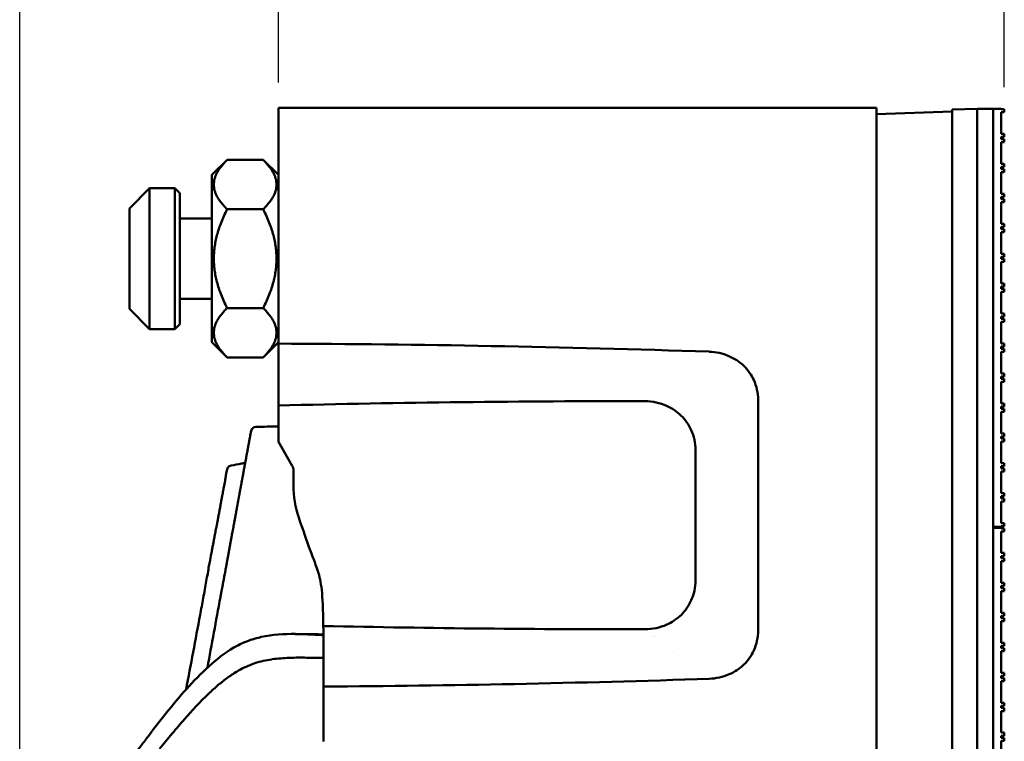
# Model space of a CAD drawing. Header units: millimetres. Extents: x 0 to 2100, y 0 to 1485.
# Tile 17 of 256: x 282 to 380, y 1066 to 1138. Entities that reach past the tile are written whole.
import ezdxf

# ---------------------------------------------------------------- set-up
doc = ezdxf.new("R2010")
doc.units = ezdxf.units.MM
doc.header["$LTSCALE"] = 5
doc.layers.add('Bemaßung (ISO)', color=7, linetype='Continuous', lineweight=25)
doc.layers.add('Sichtbar (ISO)', color=7, linetype='Continuous', lineweight=50)
doc.styles.add('Notiztext (DIN)', font='isocpeur.ttf')
doc.dimstyles.new('Standard (DIN)', dxfattribs={"dimscale": 5, "dimtxt": 3.5, "dimasz": 2.5, "dimexe": 2, "dimexo": 0.5, "dimgap": 0.5, "dimtad": 1, "dimrnd": 1e-08, "dimtxsty": 'Notiztext (DIN)', "dimcen": 0.09, "dimdle": 10, "dimclrd": 256, "dimclre": 256, "dimclrt": 256, "dimadec": 0, "dimazin": 0, "dimtfac": 1, "dimtmove": 0, "dimatfit": 3, "dimfxl": 1, "dimtolj": 1, "dimtzin": 0, "dimlwd": -1, "dimlwe": -1, "dimarcsym": 0})

# ---------------------------------------------------------------- blocks, each defined once
blk = doc.blocks.new('*D10')
at = {"layer": 'Bemaßung (ISO)', "transparency": 16777216}
for p, q in [((308.049, 1131.86), (308.049, 1165.273)), ((380.249, 1131.408), (380.249, 1165.273)), ((367.749, 1155.273), (320.549, 1155.273))]:
    blk.add_line(p, q, dxfattribs=at)
for points in [[(320.549, 1157.357), (320.549, 1153.19), (308.049, 1155.273)], [(367.749, 1157.357), (367.749, 1153.19), (380.249, 1155.273)]]:
    blk.add_solid(points, dxfattribs=at)
at = {"layer": 'Defpoints', "color": 0, "transparency": 16777216}
for p in [(308.049, 1155.273), (308.049, 1129.36), (380.249, 1128.908)]:
    blk.add_point(p, dxfattribs=at)
at = {"layer": 'Bemaßung (ISO)', "transparency": 16777216, "insert": (317.461, 1180.523), "char_height": 17.5, "attachment_point": 1, "style": 'Notiztext (DIN)'}
blk.add_mtext('\\A1;(72,2)', dxfattribs=at)
blk = doc.blocks.new('*D11')
at = {"layer": 'Bemaßung (ISO)', "transparency": 16777216}
for p, q in [((282.324, 972.929), (282.324, 1224.208)), ((380.249, 1131.708), (380.249, 1224.208)), ((367.749, 1214.208), (294.824, 1214.208))]:
    blk.add_line(p, q, dxfattribs=at)
for points in [[(294.824, 1216.291), (294.824, 1212.124), (282.324, 1214.208)], [(367.749, 1216.291), (367.749, 1212.124), (380.249, 1214.208)]]:
    blk.add_solid(points, dxfattribs=at)
at = {"layer": 'Defpoints', "color": 0, "transparency": 16777216}
for p in [(282.324, 1214.208), (380.249, 1129.208), (282.324, 970.429)]:
    blk.add_point(p, dxfattribs=at)
at = {"layer": 'Bemaßung (ISO)', "transparency": 16777216, "insert": (298.474, 1239.458), "char_height": 17.5, "attachment_point": 1, "style": 'Notiztext (DIN)'}
blk.add_mtext('\\A1;(97,92)', dxfattribs=at)

msp = doc.modelspace()

# ---------------------------------------------------------------- linework, layer by layer
at = {"layer": 'Sichtbar (ISO)'}
for p, q in [((367.5489, 1129.3597), (308.0489, 1129.3597)), ((308.0489, 1129.3597), (308.0489, 1105.9165)), ((367.5489, 1129.3597), (367.5489, 629.3597)), ((367.5493, 1129.3597), (367.5489, 1129.3597)), ((367.5493, 1128.7104), (367.5493, 1129.3597)), ((377.5489, 1129.2597), (375.0489, 1129.1724)), ((375.0489, 879.547), (375.0489, 1129.1724)), ((377.5489, 879.4597), (377.5489, 1129.2597)), ((377.5489, 1129.2597), (377.5489, 879.4597)), ((377.5489, 1129.2597), (379.1489, 1129.2597)), ((379.1489, 1129.2597), (379.1489, 879.4597)), ((379.1489, 1129.2597), (379.1489, 1087.7097)), ((379.1489, 1129.2597), (379.9489, 1129.2597)), ((379.9489, 1129.2597), (379.9489, 1129.2077)), ((379.9489, 1129.2077), (380.2489, 1129.2077)), ((380.2489, 1129.2077), (380.2489, 1128.9077)), ((380.2489, 1129.2077), (380.2489, 1128.9077)), ((380.2489, 1129.2077), (380.2489, 1129.2077)), ((375.0489, 1128.9723), (367.5489, 1128.7104)), ((379.9489, 1128.9077), (379.9489, 1126.7577)), ((380.2489, 1128.9077), (379.9489, 1128.9077)), ((380.2489, 1128.9077), (380.2489, 1128.9077)), ((379.9489, 1126.7577), (380.2489, 1126.7577)), ((379.9489, 1126.4577), (379.9489, 1126.2317)), ((380.2489, 1126.4577), (379.9489, 1126.4577)), ((379.9489, 1126.2317), (380.2489, 1126.2317)), ((380.2489, 1126.7577), (380.2489, 1126.4577)), ((380.2489, 1126.7577), (380.2489, 1126.4577)), ((380.2489, 1126.7577), (380.2489, 1126.7577)), ((380.2489, 1126.4577), (380.2489, 1126.4577)), ((380.2489, 1126.2317), (380.2489, 1125.9317)), ((380.2489, 1126.2317), (380.2489, 1125.9317)), ((380.2489, 1126.2317), (380.2489, 1126.2317)), ((379.9489, 1125.9317), (379.9489, 1123.7817)), ((380.2489, 1125.9317), (379.9489, 1125.9317)), ((380.2489, 1125.9317), (380.2489, 1125.9317)), ((301.4489, 1122.6746), (302.9489, 1124.1746)), ((302.9489, 1124.1746), (306.5489, 1124.1746)), ((308.0489, 1122.6746), (306.5489, 1124.1746)), ((379.9489, 1123.7817), (380.2489, 1123.7817)), ((379.9489, 1123.4817), (379.9489, 1123.2557)), ((380.2489, 1123.4817), (379.9489, 1123.4817)), ((379.9489, 1123.2557), (380.2489, 1123.2557)), ((380.2489, 1123.7817), (380.2489, 1123.4817)), ((380.2489, 1123.7817), (380.2489, 1123.4817)), ((380.2489, 1123.7817), (380.2489, 1123.7817)), ((380.2489, 1123.4817), (380.2489, 1123.4817)), ((380.2489, 1123.2557), (380.2489, 1122.9557)), ((380.2489, 1123.2557), (380.2489, 1122.9557)), ((380.2489, 1123.2557), (380.2489, 1123.2557)), ((301.4489, 1122.6746), (301.4489, 1106.0447)), ((379.9489, 1122.9557), (379.9489, 1120.8057)), ((380.2489, 1122.9557), (379.9489, 1122.9557)), ((380.2489, 1122.9557), (380.2489, 1122.9557)), ((293.2489, 1119.3597), (295.2489, 1121.3597)), ((295.2489, 1121.3597), (295.2489, 1107.3597)), ((297.7489, 1121.3597), (295.2489, 1121.3597)), ((297.7489, 1107.3597), (297.7489, 1121.3597)), ((298.2489, 1120.8597), (297.7489, 1121.3597)), ((298.2489, 1120.8597), (298.2489, 1107.8597)), ((379.9489, 1120.8057), (380.2489, 1120.8057)), ((379.9489, 1120.5057), (379.9489, 1120.2797)), ((380.2489, 1120.5057), (379.9489, 1120.5057)), ((379.9489, 1120.2797), (380.2489, 1120.2797)), ((380.2489, 1120.8057), (380.2489, 1120.5057)), ((380.2489, 1120.8057), (380.2489, 1120.5057)), ((380.2489, 1120.8057), (380.2489, 1120.8057)), ((380.2489, 1120.5057), (380.2489, 1120.5057)), ((380.2489, 1120.2797), (380.2489, 1119.9797)), ((380.2489, 1120.2797), (380.2489, 1119.9797)), ((380.2489, 1120.2797), (380.2489, 1120.2797)), ((293.2489, 1109.3597), (293.2489, 1119.3597)), ((380.2489, 1119.9797), (379.9489, 1119.9797)), ((379.9489, 1119.9797), (379.9489, 1117.8297)), ((380.2489, 1119.9797), (380.2489, 1119.9797)), ((301.4489, 1118.3597), (298.2489, 1118.3597)), ((302.9489, 1119.2672), (306.5489, 1119.2672)), ((379.9489, 1117.8297), (380.2489, 1117.8297)), ((379.9489, 1117.5297), (379.9489, 1117.3037)), ((380.2489, 1117.5297), (379.9489, 1117.5297)), ((380.2489, 1117.8297), (380.2489, 1117.5297)), ((380.2489, 1117.8297), (380.2489, 1117.5297)), ((380.2489, 1117.8297), (380.2489, 1117.8297)), ((380.2489, 1117.5297), (380.2489, 1117.5297)), ((379.9489, 1117.3037), (380.2489, 1117.3037)), ((379.9489, 1117.0037), (379.9489, 1114.8537)), ((380.2489, 1117.0037), (379.9489, 1117.0037)), ((380.2489, 1117.3037), (380.2489, 1117.0037)), ((380.2489, 1117.3037), (380.2489, 1117.0037)), ((380.2489, 1117.3037), (380.2489, 1117.3037)), ((380.2489, 1117.0037), (380.2489, 1117.0037)), ((379.9489, 1114.8537), (380.2489, 1114.8537)), ((379.9489, 1114.5537), (379.9489, 1114.3277)), ((380.2489, 1114.5537), (379.9489, 1114.5537)), ((380.2489, 1114.8537), (380.2489, 1114.5537)), ((380.2489, 1114.8537), (380.2489, 1114.5537)), ((380.2489, 1114.8537), (380.2489, 1114.8537)), ((380.2489, 1114.5537), (380.2489, 1114.5537)), ((379.9489, 1114.3277), (380.2489, 1114.3277)), ((379.9489, 1114.0277), (379.9489, 1111.8777)), ((380.2489, 1114.0277), (379.9489, 1114.0277)), ((380.2489, 1114.3277), (380.2489, 1114.0277)), ((380.2489, 1114.3277), (380.2489, 1114.0277)), ((380.2489, 1114.3277), (380.2489, 1114.3277)), ((380.2489, 1114.0277), (380.2489, 1114.0277)), ((379.9489, 1111.8777), (380.2489, 1111.8777)), ((379.9489, 1111.5777), (379.9489, 1111.3517)), ((380.2489, 1111.5777), (379.9489, 1111.5777)), ((380.2489, 1111.8777), (380.2489, 1111.5777)), ((380.2489, 1111.8777), (380.2489, 1111.5777)), ((380.2489, 1111.8777), (380.2489, 1111.8777)), ((380.2489, 1111.5777), (380.2489, 1111.5777)), ((379.9489, 1111.3517), (380.2489, 1111.3517)), ((379.9489, 1111.0517), (379.9489, 1108.9017)), ((380.2489, 1111.0517), (379.9489, 1111.0517)), ((380.2489, 1111.3517), (380.2489, 1111.0517)), ((380.2489, 1111.3517), (380.2489, 1111.0517)), ((380.2489, 1111.3517), (380.2489, 1111.3517)), ((380.2489, 1111.0517), (380.2489, 1111.0517)), ((301.4489, 1110.3597), (298.2489, 1110.3597)), ((293.2489, 1109.3597), (295.2489, 1107.3597)), ((302.9489, 1109.4522), (306.5489, 1109.4522)), ((379.9489, 1108.9017), (380.2489, 1108.9017)), ((379.9489, 1108.6017), (379.9489, 1108.3757)), ((380.2489, 1108.6017), (379.9489, 1108.6017)), ((380.2489, 1108.9017), (380.2489, 1108.6017)), ((380.2489, 1108.9017), (380.2489, 1108.6017)), ((380.2489, 1108.9017), (380.2489, 1108.9017)), ((380.2489, 1108.6017), (380.2489, 1108.6017)), ((298.2489, 1107.8597), (297.7489, 1107.3597)), ((379.9489, 1108.3757), (380.2489, 1108.3757)), ((379.9489, 1108.0757), (379.9489, 1105.9257)), ((380.2489, 1108.0757), (379.9489, 1108.0757)), ((380.2489, 1108.3757), (380.2489, 1108.0757)), ((380.2489, 1108.3757), (380.2489, 1108.0757)), ((380.2489, 1108.3757), (380.2489, 1108.3757)), ((380.2489, 1108.0757), (380.2489, 1108.0757)), ((297.7489, 1107.3597), (295.2489, 1107.3597)), ((301.4489, 1106.0447), (302.9489, 1104.5447)), ((308.0489, 1106.0447), (306.5489, 1104.5447)), ((308.0489, 1105.9165), (308.0489, 1099.7649)), ((379.9489, 1105.9257), (380.2489, 1105.9257)), ((379.9489, 1105.6257), (379.9489, 1105.3997)), ((380.2489, 1105.6257), (379.9489, 1105.6257)), ((380.2489, 1105.9257), (380.2489, 1105.6257)), ((380.2489, 1105.9257), (380.2489, 1105.6257)), ((380.2489, 1105.9257), (380.2489, 1105.9257)), ((380.2489, 1105.6257), (380.2489, 1105.6257)), ((379.9489, 1105.3997), (380.2489, 1105.3997)), ((379.9489, 1105.0997), (379.9489, 1102.9497)), ((380.2489, 1105.0997), (379.9489, 1105.0997)), ((380.2489, 1105.3997), (380.2489, 1105.0997)), ((380.2489, 1105.3997), (380.2489, 1105.0997)), ((380.2489, 1105.3997), (380.2489, 1105.3997)), ((380.2489, 1105.0997), (380.2489, 1105.0997)), ((302.9489, 1104.5447), (306.5489, 1104.5447)), ((379.9489, 1102.9497), (380.2489, 1102.9497)), ((379.9489, 1102.6497), (379.9489, 1102.4237)), ((380.2489, 1102.6497), (379.9489, 1102.6497)), ((380.2489, 1102.9497), (380.2489, 1102.6497)), ((380.2489, 1102.9497), (380.2489, 1102.6497)), ((380.2489, 1102.9497), (380.2489, 1102.9497)), ((380.2489, 1102.6497), (380.2489, 1102.6497)), ((379.9489, 1102.4237), (380.2489, 1102.4237)), ((379.9489, 1102.1237), (379.9489, 1099.9737)), ((380.2489, 1102.1237), (379.9489, 1102.1237)), ((380.2489, 1102.4237), (380.2489, 1102.1237)), ((380.2489, 1102.4237), (380.2489, 1102.1237)), ((380.2489, 1102.4237), (380.2489, 1102.4237)), ((380.2489, 1102.1237), (380.2489, 1102.1237)), ((308.0489, 1096.1399), (308.0489, 1099.7648)), ((355.772, 1100.3368), (355.772, 1077.3826)), ((379.9489, 1099.9737), (380.2489, 1099.9737)), ((380.2489, 1099.9737), (380.2489, 1099.6737)), ((380.2489, 1099.9737), (380.2489, 1099.6737)), ((380.2489, 1099.9737), (380.2489, 1099.9737)), ((379.9489, 1099.6737), (379.9489, 1099.4477)), ((380.2489, 1099.6737), (379.9489, 1099.6737)), ((379.9489, 1099.4477), (380.2489, 1099.4477)), ((379.9489, 1099.1477), (379.9489, 1096.9977)), ((380.2489, 1099.1477), (379.9489, 1099.1477)), ((380.2489, 1099.6737), (380.2489, 1099.6737)), ((380.2489, 1099.4477), (380.2489, 1099.1477)), ((380.2489, 1099.4477), (380.2489, 1099.1477)), ((380.2489, 1099.4477), (380.2489, 1099.4477)), ((380.2489, 1099.1477), (380.2489, 1099.1477)), ((305.3383, 1097.2359), (305.2538, 1096.7851)), ((379.9489, 1096.9977), (380.2489, 1096.9977)), ((380.2489, 1096.9977), (380.2489, 1096.6977)), ((380.2489, 1096.9977), (380.2489, 1096.6977)), ((380.2489, 1096.9977), (380.2489, 1096.9977)), ((309.4149, 1093.7738), (308.0489, 1096.1399)), ((379.9489, 1096.6977), (379.9489, 1096.4717)), ((380.2489, 1096.6977), (379.9489, 1096.6977)), ((379.9489, 1096.4717), (380.2489, 1096.4717)), ((379.9489, 1096.1717), (379.9489, 1094.0217)), ((380.2489, 1096.1717), (379.9489, 1096.1717)), ((380.2489, 1096.6977), (380.2489, 1096.6977)), ((380.2489, 1096.4717), (380.2489, 1096.1717)), ((380.2489, 1096.4717), (380.2489, 1096.1717)), ((380.2489, 1096.4717), (380.2489, 1096.4717)), ((380.2489, 1096.1717), (380.2489, 1096.1717)), ((349.5489, 1095.3597), (349.5489, 1082.3597)), ((379.9489, 1094.0217), (380.2489, 1094.0217)), ((380.2489, 1094.0217), (380.2489, 1093.7217)), ((380.2489, 1094.0217), (380.2489, 1093.7217)), ((380.2489, 1094.0217), (380.2489, 1094.0217)), ((309.5489, 1093.2738), (309.5489, 1091.8294)), ((379.9489, 1093.7217), (379.9489, 1093.4957)), ((380.2489, 1093.7217), (379.9489, 1093.7217)), ((379.9489, 1093.4957), (380.2489, 1093.4957)), ((379.9489, 1093.1957), (379.9489, 1091.0457)), ((380.2489, 1093.1957), (379.9489, 1093.1957)), ((380.2489, 1093.7217), (380.2489, 1093.7217)), ((380.2489, 1093.4957), (380.2489, 1093.1957)), ((380.2489, 1093.4957), (380.2489, 1093.1957)), ((380.2489, 1093.4957), (380.2489, 1093.4957)), ((380.2489, 1093.1957), (380.2489, 1093.1957)), ((379.9489, 1091.0457), (380.2489, 1091.0457)), ((380.2489, 1091.0457), (380.2489, 1090.7457)), ((380.2489, 1091.0457), (380.2489, 1091.0457)), ((380.2489, 1091.0457), (380.2489, 1090.7457)), ((379.9489, 1090.7457), (379.9489, 1090.5197)), ((380.2489, 1090.7457), (379.9489, 1090.7457)), ((379.9489, 1090.5197), (380.2489, 1090.5197)), ((379.9489, 1090.2197), (379.9489, 1088.0697)), ((380.2489, 1090.2197), (379.9489, 1090.2197)), ((380.2489, 1090.7457), (380.2489, 1090.7457)), ((380.2489, 1090.5197), (380.2489, 1090.2197)), ((380.2489, 1090.5197), (380.2489, 1090.5197)), ((380.2489, 1090.5197), (380.2489, 1090.2197)), ((380.2489, 1090.2197), (380.2489, 1090.2197)), ((379.9489, 1088.0697), (380.2489, 1088.0697)), ((380.2489, 1088.0697), (380.2489, 1088.0697)), ((380.2489, 1088.0697), (380.2489, 1087.7697)), ((380.2489, 1088.0697), (380.2489, 1087.7697)), ((379.1489, 1087.7097), (379.9489, 1087.7097)), ((379.1489, 1087.6097), (379.1489, 1046.0597)), ((379.1489, 1087.6097), (379.9489, 1087.6097)), ((379.1491, 1087.6097), (379.1491, 1087.7097)), ((379.9489, 1087.7697), (379.9489, 1087.7097)), ((380.2489, 1087.7697), (379.9489, 1087.7697)), ((379.9489, 1087.6097), (379.9489, 1087.5577)), ((379.9489, 1087.5577), (380.2489, 1087.5577)), ((379.9489, 1087.2577), (379.9489, 1085.1077)), ((380.2489, 1087.2577), (379.9489, 1087.2577)), ((380.2489, 1087.7697), (380.2489, 1087.7697)), ((380.2489, 1087.5577), (380.2489, 1087.2577)), ((380.2489, 1087.5577), (380.2489, 1087.2577)), ((380.2489, 1087.5577), (380.2489, 1087.5577)), ((380.2489, 1087.2577), (380.2489, 1087.2577)), ((379.9489, 1085.1077), (380.2489, 1085.1077)), ((380.2489, 1085.1077), (380.2489, 1084.8077)), ((380.2489, 1085.1077), (380.2489, 1084.8077)), ((380.2489, 1085.1077), (380.2489, 1085.1077)), ((379.9489, 1084.8077), (379.9489, 1084.5817)), ((380.2489, 1084.8077), (379.9489, 1084.8077)), ((379.9489, 1084.5817), (380.2489, 1084.5817)), ((379.9489, 1084.2817), (379.9489, 1082.1317)), ((380.2489, 1084.2817), (379.9489, 1084.2817)), ((380.2489, 1084.8077), (380.2489, 1084.8077)), ((380.2489, 1084.5817), (380.2489, 1084.2817)), ((380.2489, 1084.5817), (380.2489, 1084.2817)), ((380.2489, 1084.5817), (380.2489, 1084.5817)), ((380.2489, 1084.2817), (380.2489, 1084.2817)), ((379.9489, 1082.1317), (380.2489, 1082.1317)), ((380.2489, 1082.1317), (380.2489, 1081.8317)), ((380.2489, 1082.1317), (380.2489, 1081.8317)), ((380.2489, 1082.1317), (380.2489, 1082.1317)), ((379.9489, 1081.8317), (379.9489, 1081.6057)), ((380.2489, 1081.8317), (379.9489, 1081.8317)), ((379.9489, 1081.6057), (380.2489, 1081.6057)), ((379.9489, 1081.3057), (379.9489, 1079.1557)), ((380.2489, 1081.3057), (379.9489, 1081.3057)), ((380.2489, 1081.8317), (380.2489, 1081.8317)), ((380.2489, 1081.6057), (380.2489, 1081.3057)), ((380.2489, 1081.6057), (380.2489, 1081.3057)), ((380.2489, 1081.6057), (380.2489, 1081.6057)), ((380.2489, 1081.3057), (380.2489, 1081.3057)), ((379.9489, 1079.1557), (380.2489, 1079.1557)), ((380.2489, 1079.1557), (380.2489, 1078.8557)), ((380.2489, 1079.1557), (380.2489, 1078.8557)), ((380.2489, 1079.1557), (380.2489, 1079.1557)), ((379.9489, 1078.8557), (379.9489, 1078.6297)), ((380.2489, 1078.8557), (379.9489, 1078.8557)), ((379.9489, 1078.6297), (380.2489, 1078.6297)), ((380.2489, 1078.3297), (379.9489, 1078.3297)), ((379.9489, 1078.3297), (379.9489, 1076.1797)), ((380.2489, 1078.8557), (380.2489, 1078.8557)), ((380.2489, 1078.6297), (380.2489, 1078.3297)), ((380.2489, 1078.6297), (380.2489, 1078.3297)), ((380.2489, 1078.6297), (380.2489, 1078.6297)), ((380.2489, 1078.3297), (380.2489, 1078.3297)), ((347.3232, 1075.3597), (347.3254, 1075.3597)), ((379.9489, 1076.1797), (380.2489, 1076.1797)), ((379.9489, 1075.8797), (379.9489, 1075.6537)), ((380.2489, 1075.8797), (379.9489, 1075.8797)), ((379.9489, 1075.6537), (380.2489, 1075.6537)), ((379.9489, 1075.3537), (379.9489, 1073.2037)), ((380.2489, 1075.3537), (379.9489, 1075.3537)), ((380.2489, 1076.1797), (380.2489, 1075.8797)), ((380.2489, 1076.1797), (380.2489, 1075.8797)), ((380.2489, 1076.1797), (380.2489, 1076.1797)), ((380.2489, 1075.8797), (380.2489, 1075.8797)), ((380.2489, 1075.6537), (380.2489, 1075.3537)), ((380.2489, 1075.6537), (380.2489, 1075.3537)), ((380.2489, 1075.6537), (380.2489, 1075.6537)), ((380.2489, 1075.3537), (380.2489, 1075.3537)), ((379.9489, 1073.2037), (380.2489, 1073.2037)), ((379.9489, 1072.9037), (379.9489, 1072.6777)), ((380.2489, 1072.9037), (379.9489, 1072.9037)), ((379.9489, 1072.6777), (380.2489, 1072.6777)), ((379.9489, 1072.3777), (379.9489, 1070.2277)), ((380.2489, 1072.3777), (379.9489, 1072.3777)), ((380.2489, 1073.2037), (380.2489, 1072.9037)), ((380.2489, 1073.2037), (380.2489, 1072.9037)), ((380.2489, 1073.2037), (380.2489, 1073.2037)), ((380.2489, 1072.9037), (380.2489, 1072.9037)), ((380.2489, 1072.6777), (380.2489, 1072.3777)), ((380.2489, 1072.6777), (380.2489, 1072.3777)), ((380.2489, 1072.6777), (380.2489, 1072.6777)), ((380.2489, 1072.3777), (380.2489, 1072.3777)), ((379.9489, 1070.2277), (380.2489, 1070.2277)), ((379.9489, 1069.9277), (379.9489, 1069.7017)), ((380.2489, 1069.9277), (379.9489, 1069.9277)), ((379.9489, 1069.7017), (380.2489, 1069.7017)), ((379.9489, 1069.4017), (379.9489, 1067.2517)), ((380.2489, 1069.4017), (379.9489, 1069.4017)), ((380.2489, 1070.2277), (380.2489, 1069.9277)), ((380.2489, 1070.2277), (380.2489, 1069.9277)), ((380.2489, 1070.2277), (380.2489, 1070.2277)), ((380.2489, 1069.9277), (380.2489, 1069.9277)), ((380.2489, 1069.7017), (380.2489, 1069.4017)), ((380.2489, 1069.7017), (380.2489, 1069.4017)), ((380.2489, 1069.7017), (380.2489, 1069.7017)), ((380.2489, 1069.4017), (380.2489, 1069.4017)), ((379.9489, 1067.2517), (380.2489, 1067.2517)), ((379.9489, 1066.9517), (379.9489, 1066.7257)), ((380.2489, 1066.9517), (379.9489, 1066.9517)), ((379.9489, 1066.7257), (380.2489, 1066.7257)), ((379.9489, 1066.4257), (379.9489, 1064.2757)), ((380.2489, 1066.4257), (379.9489, 1066.4257)), ((380.2489, 1067.2517), (380.2489, 1066.9517)), ((380.2489, 1067.2517), (380.2489, 1066.9517)), ((380.2489, 1067.2517), (380.2489, 1067.2517)), ((380.2489, 1066.9517), (380.2489, 1066.9517)), ((380.2489, 1066.7257), (380.2489, 1066.4257)), ((380.2489, 1066.7257), (380.2489, 1066.4257)), ((380.2489, 1066.7257), (380.2489, 1066.7257)), ((380.2489, 1066.4257), (380.2489, 1066.4257))]:
    msp.add_line(p, q, dxfattribs=at)
for centre, radius, start, end in [((305.7453, 1096.693), 0.5, 169.383721, 174.947315), ((305.8297, 1097.1438), 0.5, 91.102836, 169.384733), ((308.5489, 1093.2738), 1, 0, 30), ((319.5489, 1091.8294), 10, 180, 198.666884)]:
    msp.add_arc(centre, radius, start, end, dxfattribs=at)
for centre, major_axis, ratio, start_param, end_param in [((303.2156, 1092.0662), (-0.4916, 0.0911), 0.9608928, 6.2534648, 6.2831853), ((301.9312, 1085.2677), (-0.4916, 0.0915), 0.9610976, 6.2549308, 6.2831809), ((300.7634, 1078.8776), (-0.4914, 0.0921), 0.2303893, 0.0000033, 0.0001547)]:
    msp.add_ellipse(centre, major_axis=major_axis, ratio=ratio, start_param=start_param, end_param=end_param, dxfattribs=at)
for points in [[(302.9489, 1124.1746), (300.4951, 1121.7209), (302.9489, 1119.2672)], [(306.5489, 1119.2672), (309.0026, 1121.7209), (306.5489, 1124.1746)], [(302.9489, 1119.2672), (300.4951, 1114.3597), (302.9489, 1109.4522)], [(306.5489, 1109.4522), (309.0026, 1114.3597), (306.5489, 1119.2672)], [(302.9489, 1109.4522), (300.4951, 1106.9985), (302.9489, 1104.5447)], [(306.5489, 1104.5447), (309.0026, 1106.9985), (306.5489, 1109.4522)]]:
    msp.add_rational_spline(points, [1, 1.15470053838, 1], degree=2, dxfattribs=at)
for points, knots in [([(350.9021, 1105.1181), (343.6726, 1105.3552), (336.4376, 1105.5434), (322.1553, 1105.8097), (315.1003, 1105.8907), (308.0489, 1105.9165)], [-4.2880982, -4.2880982, -4.2880982, -4.2880982, -2.1167442, -2.1167442, -0.000001, -0.000001, -0.000001, -0.000001]), ([(355.7672, 1100.3367), (355.7647, 1100.6764), (355.7253, 1101.0154), (355.5766, 1101.6773), (355.4676, 1101.9997), (355.1079, 1102.7805), (354.7869, 1103.2746), (353.9016, 1104.1221), (353.3967, 1104.4446), (352.2386, 1104.9397), (351.5716, 1105.0881), (350.9019, 1105.1136)], [-0.81918515, -0.81918515, -0.81918515, -0.81918515, -0.6944482, -0.6944482, -0.57006302, -0.57006302, -0.3787149, -0.3787149, -0.20136389, -0.20136389, -0.00020078, -0.00020078, -0.00020078, -0.00020078]), ([(308.0489, 1099.7648), (314.1253, 1099.9159), (320.2044, 1100.026), (332.3603, 1100.1691), (338.4404, 1100.2022), (344.5189, 1100.199)], [-3.6485545, -3.6485545, -3.6485545, -3.6485545, -1.824442, -1.824442, -0.0002884, -0.0002884, -0.0002884, -0.0002884]), ([(344.5188, 1100.194), (344.8876, 1100.1908), (345.2563, 1100.1495), (345.9747, 1099.9951), (346.3253, 1099.8823), (347.1993, 1099.4974), (347.7006, 1099.1689), (348.5379, 1098.3448), (348.8714, 1097.8574), (349.2494, 1097.0177), (349.3562, 1096.6952), (349.5019, 1096.0351), (349.5407, 1095.6977), (349.5436, 1095.3597)], [-0.777042, -0.777042, -0.777042, -0.777042, -0.66586873, -0.66586873, -0.55553089, -0.55553089, -0.37793689, -0.37793689, -0.20302221, -0.20302221, -0.10163489, -0.10163489, -0.00021633, -0.00021633, -0.00021633, -0.00021633]), ([(302.2888, 1080.7156), (302.3118, 1080.8394), (302.3348, 1080.9633), (302.3576, 1081.086), (302.3632, 1081.1161), (302.3688, 1081.1461), (302.3744, 1081.1761), (302.3976, 1081.3009), (302.4206, 1081.4244), (302.4441, 1081.5511), (302.4493, 1081.5791), (302.4545, 1081.6072), (302.4598, 1081.6355), (302.4841, 1081.7666), (302.5092, 1081.9017), (302.5354, 1082.043), (302.5405, 1082.0705), (302.5457, 1082.0983), (302.5509, 1082.1263), (302.5782, 1082.2732), (302.6067, 1082.4269), (302.6362, 1082.5858), (302.6411, 1082.6126), (302.6461, 1082.6396), (302.6512, 1082.6667), (302.6816, 1082.8309), (302.713, 1083.0003), (302.7439, 1083.1668), (302.7483, 1083.1908), (302.7527, 1083.2146), (302.7571, 1083.2384), (302.7884, 1083.4072), (302.8189, 1083.5718), (302.8474, 1083.7257), (302.8509, 1083.7445), (302.8543, 1083.7632), (302.8577, 1083.7817), (302.8862, 1083.9354), (302.9124, 1084.0772), (302.9373, 1084.212), (302.9399, 1084.226), (302.9425, 1084.24), (302.9451, 1084.2538), (302.9702, 1084.3899), (302.9941, 1084.5193), (303.0183, 1084.65), (303.0202, 1084.6608), (303.0222, 1084.6715), (303.0242, 1084.6823), (303.0489, 1084.8158), (303.0739, 1084.9514), (303.097, 1085.0764), (303.0984, 1085.084), (303.0998, 1085.0916), (303.1012, 1085.0992), (303.1244, 1085.2249), (303.1454, 1085.3388), (303.1664, 1085.4527), (303.1673, 1085.4577), (303.1682, 1085.4627), (303.1691, 1085.4676), (303.1906, 1085.5837), (303.2121, 1085.7004), (303.2342, 1085.8207), (303.2348, 1085.8236), (303.2353, 1085.8266), (303.2359, 1085.8295), (303.2586, 1085.9529), (303.2821, 1086.0804), (303.3047, 1086.2031), (303.3273, 1086.3258), (303.349, 1086.4436), (303.3702, 1086.5591), (303.3915, 1086.6746), (303.4123, 1086.7877), (303.4324, 1086.8971), (303.433, 1086.9002), (303.4336, 1086.9033), (303.4341, 1086.9064), (303.4536, 1087.0125), (303.4725, 1087.1152), (303.4908, 1087.2147), (303.4916, 1087.2194), (303.4925, 1087.224), (303.4934, 1087.2287), (303.5112, 1087.3261), (303.5285, 1087.4203), (303.5453, 1087.5114), (303.5464, 1087.5174), (303.5475, 1087.5234), (303.5486, 1087.5294), (303.5649, 1087.6185), (303.5807, 1087.7045), (303.5959, 1087.7875), (303.5972, 1087.7946), (303.5985, 1087.8017), (303.5998, 1087.8088), (303.6147, 1087.8898), (303.629, 1087.9678), (303.6427, 1088.0425), (303.6441, 1088.0504), (303.6456, 1088.0583), (303.647, 1088.0662), (303.6603, 1088.1387), (303.673, 1088.208), (303.6851, 1088.2743), (303.6866, 1088.2827), (303.6882, 1088.2911), (303.6897, 1088.2995), (303.7015, 1088.3637), (303.7127, 1088.4251), (303.7235, 1088.4841), (303.7251, 1088.4928), (303.7267, 1088.5016), (303.7283, 1088.5103), (303.7387, 1088.5674), (303.7488, 1088.6223), (303.7584, 1088.6751), (303.7601, 1088.6842), (303.7618, 1088.6933), (303.7634, 1088.7023), (303.7728, 1088.7533), (303.7818, 1088.8025), (303.7906, 1088.8505), (303.7923, 1088.8599), (303.794, 1088.8693), (303.7957, 1088.8786), (303.8042, 1088.9251), (303.8125, 1088.9705), (303.8207, 1089.015), (303.8225, 1089.0248), (303.8243, 1089.0346), (303.8261, 1089.0444), (303.834, 1089.0874), (303.8417, 1089.1297), (303.8493, 1089.1713), (303.8512, 1089.1816), (303.8531, 1089.1918), (303.8549, 1089.2019), (303.8624, 1089.2425), (303.8697, 1089.2823), (303.8768, 1089.3214), (303.8788, 1089.3321), (303.8808, 1089.3428), (303.8827, 1089.3534), (303.8897, 1089.3912), (303.8965, 1089.4284), (303.9033, 1089.4657), (303.9054, 1089.4769), (303.9075, 1089.4882), (303.9095, 1089.4994), (303.9162, 1089.5359), (303.9229, 1089.5724), (303.9296, 1089.6086), (303.9318, 1089.6206), (303.934, 1089.6325), (303.9362, 1089.6444), (303.9426, 1089.6794), (303.949, 1089.7141), (303.9553, 1089.7487), (303.9576, 1089.7612), (303.9599, 1089.7738), (303.9622, 1089.7863), (303.9684, 1089.82), (303.9746, 1089.8536), (303.9808, 1089.8875), (303.9833, 1089.9009), (303.9858, 1089.9144), (303.9883, 1089.9279), (303.9944, 1089.9614), (304.0007, 1089.9952), (304.007, 1090.0296), (304.0097, 1090.0445), (304.0125, 1090.0594), (304.0153, 1090.0746), (304.0216, 1090.1088), (304.028, 1090.1439), (304.0347, 1090.1803), (304.0378, 1090.1971), (304.041, 1090.2142), (304.0442, 1090.2316), (304.0509, 1090.2682), (304.0579, 1090.3061), (304.0651, 1090.3449), (304.0686, 1090.3644), (304.0723, 1090.3841), (304.076, 1090.4041), (304.0831, 1090.4427), (304.0904, 1090.4823), (304.0979, 1090.5229), (304.1019, 1090.5449), (304.106, 1090.5672), (304.1102, 1090.5898), (304.1177, 1090.6304), (304.1253, 1090.6721), (304.1332, 1090.7148), (304.1378, 1090.7397), (304.1425, 1090.765), (304.1472, 1090.7907), (304.1551, 1090.8336), (304.1632, 1090.8775), (304.1715, 1090.9225), (304.1767, 1090.9507), (304.182, 1090.9794), (304.1874, 1091.0084), (304.1957, 1091.0535), (304.2042, 1091.0996), (304.2129, 1091.1467), (304.2187, 1091.1785), (304.2247, 1091.2107), (304.2307, 1091.2434), (304.2394, 1091.2906), (304.2484, 1091.3389), (304.2575, 1091.3882), (304.264, 1091.4238), (304.2707, 1091.46), (304.2775, 1091.4967), (304.2866, 1091.5461), (304.2959, 1091.5966), (304.3055, 1091.6481), (304.3128, 1091.688), (304.3203, 1091.7285), (304.3279, 1091.7697), (304.3374, 1091.8213), (304.3472, 1091.8739), (304.3571, 1091.9277), (304.3654, 1091.9723), (304.3737, 1092.0177), (304.3823, 1092.064), (304.3923, 1092.1181), (304.4025, 1092.1733), (304.4129, 1092.2297), (304.4222, 1092.2797), (304.4316, 1092.3308), (304.4412, 1092.3828), (304.4517, 1092.4394), (304.4624, 1092.4972), (304.4733, 1092.5562), (304.4837, 1092.6124), (304.4943, 1092.6697), (304.5051, 1092.7284), (304.5161, 1092.7879), (304.5274, 1092.8488), (304.5389, 1092.9113), (304.5507, 1092.9748), (304.5627, 1093.0398), (304.5751, 1093.1066), (304.5868, 1093.17), (304.5988, 1093.235), (304.6111, 1093.3017), (304.6246, 1093.3744), (304.6384, 1093.449), (304.6526, 1093.526), (304.6652, 1093.5941), (304.6782, 1093.664), (304.6915, 1093.7359), (304.7069, 1093.8195), (304.7229, 1093.9058), (304.7394, 1093.9947), (304.753, 1094.0683), (304.7669, 1094.1436), (304.7812, 1094.2209), (304.7991, 1094.3173), (304.8174, 1094.4165), (304.8364, 1094.5188), (304.8509, 1094.5975), (304.8658, 1094.678), (304.8811, 1094.7603), (304.9014, 1094.87), (304.9223, 1094.983), (304.9437, 1095.0985), (304.9592, 1095.1822), (304.975, 1095.2673), (304.9909, 1095.3534), (305.0137, 1095.4765), (305.0369, 1095.6019), (305.06, 1095.7265), (305.0754, 1095.8094), (305.0907, 1095.8919), (305.1057, 1095.9732), (305.1292, 1096.0998), (305.1521, 1096.2234), (305.1745, 1096.3446), (305.1882, 1096.4183), (305.2017, 1096.4911), (305.215, 1096.5631)], [0, 0, 0, 0, 0.016388, 0.016388, 0.016388, 0.0204082, 0.0204082, 0.0204082, 0.0371258, 0.0371258, 0.0371258, 0.0408163, 0.0408163, 0.0408163, 0.0578962, 0.0578962, 0.0578962, 0.0612245, 0.0612245, 0.0612245, 0.0786847, 0.0786847, 0.0786847, 0.0816327, 0.0816327, 0.0816327, 0.0994757, 0.0994757, 0.0994757, 0.1020408, 0.1020408, 0.1020408, 0.120222, 0.120222, 0.120222, 0.122449, 0.122449, 0.122449, 0.1409358, 0.1409358, 0.1409358, 0.1428571, 0.1428571, 0.1428571, 0.1617164, 0.1617164, 0.1617164, 0.1632653, 0.1632653, 0.1632653, 0.1824967, 0.1824967, 0.1824967, 0.1836735, 0.1836735, 0.1836735, 0.2032258, 0.2032258, 0.2032258, 0.2040816, 0.2040816, 0.2040816, 0.2240091, 0.2240091, 0.2240091, 0.2244898, 0.2244898, 0.2244898, 0.244898, 0.244898, 0.244898, 0.2653061, 0.2653061, 0.2653061, 0.2857143, 0.2857143, 0.2857143, 0.2862915, 0.2862915, 0.2862915, 0.3061224, 0.3061224, 0.3061224, 0.3070541, 0.3070541, 0.3070541, 0.3265306, 0.3265306, 0.3265306, 0.3278147, 0.3278147, 0.3278147, 0.3469388, 0.3469388, 0.3469388, 0.3485754, 0.3485754, 0.3485754, 0.3673469, 0.3673469, 0.3673469, 0.3693395, 0.3693395, 0.3693395, 0.3877551, 0.3877551, 0.3877551, 0.3901004, 0.3901004, 0.3901004, 0.4081633, 0.4081633, 0.4081633, 0.4108567, 0.4108567, 0.4108567, 0.4285714, 0.4285714, 0.4285714, 0.4316265, 0.4316265, 0.4316265, 0.4489796, 0.4489796, 0.4489796, 0.45238, 0.45238, 0.45238, 0.4693878, 0.4693878, 0.4693878, 0.4731547, 0.4731547, 0.4731547, 0.4897959, 0.4897959, 0.4897959, 0.4938901, 0.4938901, 0.4938901, 0.5102041, 0.5102041, 0.5102041, 0.5146881, 0.5146881, 0.5146881, 0.5306122, 0.5306122, 0.5306122, 0.5354113, 0.5354113, 0.5354113, 0.5510204, 0.5510204, 0.5510204, 0.5562045, 0.5562045, 0.5562045, 0.5714286, 0.5714286, 0.5714286, 0.5769722, 0.5769722, 0.5769722, 0.5918367, 0.5918367, 0.5918367, 0.5977246, 0.5977246, 0.5977246, 0.6122449, 0.6122449, 0.6122449, 0.618496, 0.618496, 0.618496, 0.6326531, 0.6326531, 0.6326531, 0.6392081, 0.6392081, 0.6392081, 0.6530612, 0.6530612, 0.6530612, 0.6600112, 0.6600112, 0.6600112, 0.6734694, 0.6734694, 0.6734694, 0.6807609, 0.6807609, 0.6807609, 0.6938776, 0.6938776, 0.6938776, 0.7015205, 0.7015205, 0.7015205, 0.7142857, 0.7142857, 0.7142857, 0.722287, 0.722287, 0.722287, 0.7346939, 0.7346939, 0.7346939, 0.7430451, 0.7430451, 0.7430451, 0.755102, 0.755102, 0.755102, 0.7638053, 0.7638053, 0.7638053, 0.7755102, 0.7755102, 0.7755102, 0.7845731, 0.7845731, 0.7845731, 0.7959184, 0.7959184, 0.7959184, 0.8053251, 0.8053251, 0.8053251, 0.8163265, 0.8163265, 0.8163265, 0.8260993, 0.8260993, 0.8260993, 0.8367347, 0.8367347, 0.8367347, 0.846855, 0.846855, 0.846855, 0.8571429, 0.8571429, 0.8571429, 0.8676126, 0.8676126, 0.8676126, 0.877551, 0.877551, 0.877551, 0.8883721, 0.8883721, 0.8883721, 0.8979592, 0.8979592, 0.8979592, 0.9091265, 0.9091265, 0.9091265, 0.9183673, 0.9183673, 0.9183673, 0.9299, 0.9299, 0.9299, 0.9387755, 0.9387755, 0.9387755, 0.95061, 0.95061, 0.95061, 0.9591837, 0.9591837, 0.9591837, 0.9714401, 0.9714401, 0.9714401, 0.9795918, 0.9795918, 0.9795918, 0.9922843, 0.9922843, 0.9922843, 1, 1, 1, 1]), ([(304.7532, 1094.0693), (304.6286, 1094.0451), (304.504, 1094.021), (304.0359, 1093.9301), (303.6925, 1093.8634), (303.349, 1093.7968)], [0.06688591, 0.06688591, 0.06688591, 0.06688591, 0.10496431, 0.10496431, 0.20992516, 0.20992516, 0.20992516, 0.20992516]), ([(303.349, 1093.7968), (303.2853, 1093.7844), (303.2241, 1093.7595), (303.1699, 1093.7239), (303.1156, 1093.6883), (303.0684, 1093.642), (303.0318, 1093.5885), (302.9951, 1093.535), (302.969, 1093.4744), (302.9554, 1093.411)], [0, 0, 0, 0, 0.3333333, 0.3333333, 0.3333333, 0.6666667, 0.6666667, 0.6666667, 1, 1, 1, 1]), ([(302.724, 1092.1573), (302.7598, 1092.3505), (302.7856, 1092.4984), (302.8084, 1092.6436), (302.8133, 1092.6806), (302.8148, 1092.6954), (302.8149, 1092.6967), (302.8149, 1092.6967)], [0, 0, 0, 0, 0.21539007, 0.21539007, 0.32830428, 0.32830428, 0.34951709, 0.34951709, 0.34951709, 0.34951709]), ([(302.724, 1092.1573), (302.7598, 1092.3505), (302.7856, 1092.4984), (302.8058, 1092.6269), (302.8097, 1092.6542), (302.8121, 1092.6728)], [0, 0, 0, 0, 0.21539341, 0.21539341, 0.29056046, 0.29056046, 0.29056046, 0.29056046]), ([(312.5189, 1077.8508), (312.4682, 1081.2326), (312.3326, 1082.1976), (311.6658, 1084.2289), (310.911, 1086.1539), (310.0749, 1088.6288)], [0.0000034, 0.0000034, 0.0000034, 0.0000034, 1.014655, 1.014655, 1.8492647, 1.8492647, 1.8492647, 1.8492647]), ([(300.272, 1078.9697), (300.3731, 1079.509), (300.4769, 1080.0756), (300.6812, 1081.1997), (300.7843, 1081.7711), (300.9772, 1082.8395), (301.0686, 1083.347), (301.2226, 1084.1954), (301.2888, 1084.5562), (301.3835, 1085.0619), (301.4175, 1085.2406), (301.4396, 1085.3592)], [0, 0, 0, 0, 0.16918772, 0.16918772, 0.34376444, 0.34376444, 0.52158101, 0.52158101, 0.69032622, 0.69032622, 0.82354888, 0.82354888, 0.82354888, 0.82354888]), ([(349.5436, 1082.3598), (349.5407, 1082.0237), (349.5023, 1081.6883), (349.3583, 1081.0319), (349.2527, 1080.7112), (348.8775, 1079.872), (348.5449, 1079.3835), (347.6732, 1078.5213), (347.1577, 1078.2047), (346.3332, 1077.8398), (345.9813, 1077.726), (345.26, 1077.5703), (344.8897, 1077.5287), (344.5194, 1077.5254)], [-0.69523914, -0.69523914, -0.69523914, -0.69523914, -0.61139957, -0.61139957, -0.52758396, -0.52758396, -0.3820278, -0.3820278, -0.22166673, -0.22166673, -0.11136782, -0.11136782, -0.00021826, -0.00021826, -0.00021826, -0.00021826]), ([(312.5483, 1071.8268), (312.5477, 1072.8536), (312.5465, 1073.9157), (312.5407, 1075.4473), (312.538, 1075.9854), (312.5303, 1076.9508), (312.5255, 1077.4074), (312.5189, 1077.8508)], [-0.69320142, -0.69320142, -0.69320142, -0.69320142, -0.33879968, -0.33879968, -0.15530833, -0.15530833, -0.00000119, -0.00000119, -0.00000119, -0.00000119]), ([(344.5194, 1077.5204), (339.186, 1077.5176), (333.8515, 1077.5427), (323.1851, 1077.6518), (317.8511, 1077.7358), (312.5189, 1077.8508)], [0.0002292, 0.0002292, 0.0002292, 0.0002292, 1.6008018, 1.6008018, 3.2013868, 3.2013868, 3.2013868, 3.2013868]), ([(350.9021, 1072.6058), (351.5797, 1072.6316), (352.2547, 1072.7832), (353.4165, 1073.2862), (353.9186, 1073.61), (354.7587, 1074.4213), (355.0929, 1074.9018), (355.4722, 1075.7323), (355.5795, 1076.0525), (355.7259, 1076.7093), (355.7647, 1077.0456), (355.7672, 1077.3826)], [-0.75290767, -0.75290767, -0.75290767, -0.75290767, -0.55081253, -0.55081253, -0.37513388, -0.37513388, -0.20197901, -0.20197901, -0.1011624, -0.1011624, -0.00006191, -0.00006191, -0.00006191, -0.00006191]), ([(303.956, 1075.8868), (304.3377, 1076.0902), (304.7293, 1076.2625), (305.53, 1076.5513), (305.9369, 1076.6673), (307.4602, 1077.0076), (308.6089, 1077.08), (309.7359, 1077.0554)], [0.00007322, 0.00007322, 0.00007322, 0.00007322, 0.14562582, 0.14562582, 0.29071026, 0.29071026, 0.68290646, 0.68290646, 0.68290646, 0.68290646]), ([(309.3615, 1077.0599), (309.5372, 1077.0596), (309.7033, 1077.058), (310.1042, 1077.0528), (310.2974, 1077.0489), (310.6682, 1077.042), (310.8316, 1077.0391), (311.1745, 1077.0344), (311.3604, 1077.0328), (311.5286, 1077.0327)], [0, 0, 0, 0, 0.06558943, 0.06558943, 0.17753988, 0.17753988, 0.30903557, 0.30903557, 0.47924648, 0.47924648, 0.47924648, 0.47924648]), ([(309.7359, 1077.0554), (310.153, 1077.0463), (310.5718, 1077.0328), (311.4463, 1076.9989), (311.9022, 1076.9781), (312.3562, 1076.9563)], [-0.30278172, -0.30278172, -0.30278172, -0.30278172, -0.15773244, -0.15773244, -0.000001, -0.000001, -0.000001, -0.000001]), ([(295.1215, 1066.9161), (295.774, 1067.7805), (296.4399, 1068.6418), (297.7934, 1070.3052), (298.4771, 1071.1048), (299.8976, 1072.6571), (300.637, 1073.4121), (302.2139, 1074.788), (303.0514, 1075.4047), (303.956, 1075.8868)], [-1.3680842, -1.3680842, -1.3680842, -1.3680842, -1.0235505, -1.0235505, -0.6848765, -0.6848765, -0.345045, -0.345045, -0.0000871, -0.0000871, -0.0000871, -0.0000871]), ([(310.8519, 1074.6995), (310.296, 1074.7158), (309.7366, 1074.7105), (309.176, 1074.689), (309.1644, 1074.6885), (309.1527, 1074.6881), (309.1411, 1074.6876), (308.5687, 1074.6649), (307.9952, 1074.6255), (307.4223, 1074.5425), (307.4127, 1074.5411), (307.4032, 1074.5397), (307.3936, 1074.5383), (306.8303, 1074.4553), (306.2679, 1074.33), (305.7173, 1074.1467), (305.6918, 1074.1383), (305.6663, 1074.1297), (305.6409, 1074.1209), (305.1075, 1073.9379), (304.5859, 1073.7004), (304.0824, 1073.4147), (303.8957, 1073.3088), (303.7113, 1073.1962), (303.5292, 1073.0778), (303.197, 1072.8618), (302.8725, 1072.6266), (302.5532, 1072.3774), (302.2309, 1072.1258), (301.9148, 1071.8604), (301.6031, 1071.5789), (301.4367, 1071.4287), (301.2716, 1071.274), (301.1082, 1071.1148)], [0.00003185, 0.00003185, 0.00003185, 0.00003185, 0.16328266, 0.16328266, 0.16328266, 0.16666667, 0.16666667, 0.16666667, 0.33333333, 0.33333333, 0.33333333, 0.33611559, 0.33611559, 0.33611559, 0.5, 0.5, 0.5, 0.5075866, 0.5075866, 0.5075866, 0.66666667, 0.66666667, 0.66666667, 0.72567305, 0.72567305, 0.72567305, 0.83333333, 0.83333333, 0.83333333, 0.94200891, 0.94200891, 0.94200891, 0.99999739, 0.99999739, 0.99999739, 0.99999739]), ([(312.5436, 1074.6833), (312.0182, 1074.6862), (311.4953, 1074.6934), (310.965, 1074.6985), (310.9272, 1074.6988), (310.8894, 1074.6992), (310.8519, 1074.6995)], [0.11123533, 0.11123533, 0.11123533, 0.11123533, 0.94091621, 0.94091621, 0.94091621, 0.99999996, 0.99999996, 0.99999996, 0.99999996]), ([(312.5483, 1071.8268), (318.8683, 1071.8708), (325.1907, 1071.9582), (337.9739, 1072.2165), (344.4402, 1072.3894), (350.9023, 1072.6013)], [0.000001, 0.000001, 0.000001, 0.000001, 1.8972119, 1.8972119, 3.8381012, 3.8381012, 3.8381012, 3.8381012]), ([(312.5489, 1066.3597), (312.5489, 1066.8328), (312.5489, 1067.3042), (312.5489, 1067.7771), (312.5489, 1068.1107), (312.5489, 1068.4452), (312.5489, 1068.7769), (312.5489, 1068.9153), (312.5489, 1069.0532), (312.5489, 1069.1904), (312.5489, 1069.6566), (312.5488, 1070.1147), (312.5488, 1070.5551), (312.5487, 1070.9955), (312.5486, 1071.4184), (312.5483, 1071.8268)], [0, 0, 0, 0, 0.25, 0.25, 0.25, 0.4264102, 0.4264102, 0.4264102, 0.5, 0.5, 0.5, 0.75, 0.75, 0.75, 1, 1, 1, 1]), ([(301.107, 1071.1169), (300.2791, 1070.3327), (299.4546, 1069.4301), (298.3083, 1068.1269), (297.8956, 1067.6435), (297.0681, 1066.6565), (296.6551, 1066.1551), (296.2428, 1065.6518)], [-0.74838067, -0.74838067, -0.74838067, -0.74838067, -0.40188223, -0.40188223, -0.20171949, -0.20171949, -0.00022497, -0.00022497, -0.00022497, -0.00022497]), ([(291.2793, 1061.7226), (291.4215, 1061.9351), (291.5721, 1062.1553), (291.7309, 1062.3827), (291.8897, 1062.6101), (292.0568, 1062.8448), (292.2329, 1063.0878), (292.4089, 1063.3308), (292.5938, 1063.582), (292.7882, 1063.8427), (292.9825, 1064.1034), (293.1863, 1064.3735), (293.399, 1064.6535), (293.6117, 1064.9336), (293.8335, 1065.2236), (294.0652, 1065.5266), (294.2969, 1065.8297), (294.5386, 1066.1459), (294.788, 1066.4751)], [0, 0, 0, 0, 0.1666667, 0.1666667, 0.1666667, 0.3333333, 0.3333333, 0.3333333, 0.5, 0.5, 0.5, 0.6666667, 0.6666667, 0.6666667, 0.8333333, 0.8333333, 0.8333333, 1, 1, 1, 1]), ([(294.788, 1066.4751), (294.8435, 1066.5485), (294.8991, 1066.6219), (295.0103, 1066.7689), (295.0659, 1066.8424), (295.1215, 1066.9161)], [-0.058588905, -0.058588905, -0.058588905, -0.058588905, -0.029295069, -0.029295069, -0.000000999, -0.000000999, -0.000000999, -0.000000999])]:
    msp.add_open_spline(points, degree=3, knots=knots, dxfattribs=at)
for points in [[(305.215, 1096.5631), (305.2426, 1096.7121), (305.2889, 1096.9626), (305.3295, 1097.1843), (305.3386, 1097.2359), (305.3383, 1097.2359)], [(305.8201, 1097.6437), (306.563, 1097.658), (307.3059, 1097.672), (308.0489, 1097.6857)], [(302.9554, 1093.411), (302.9332, 1093.3078), (302.889, 1093.102), (302.8449, 1092.8969), (302.823, 1092.7947)], [(301.4423, 1085.3725), (301.4536, 1085.4329), (301.4767, 1085.5549), (301.5137, 1085.7441), (301.5507, 1085.9314), (301.5881, 1086.1215), (301.6268, 1086.3206), (301.6678, 1086.5342), (301.7125, 1086.769), (301.7611, 1087.0256), (301.8135, 1087.3026), (301.8701, 1087.601), (301.9313, 1087.9237), (301.9974, 1088.2729), (302.0683, 1088.6469), (302.1467, 1089.0621), (302.23, 1089.5049), (302.3096, 1089.9292), (302.3793, 1090.3021), (302.4404, 1090.6296), (302.4951, 1090.9237), (302.5442, 1091.1876), (302.5885, 1091.4261), (302.6287, 1091.6426), (302.6652, 1091.839), (302.698, 1092.0162), (302.7176, 1092.1216), (302.7268, 1092.1713)], [(302.8121, 1092.6724), (302.8107, 1092.7134), (302.8143, 1092.7546), (302.823, 1092.7947)], [(300.9933, 1073.7123), (301.4197, 1076.0264), (301.8503, 1078.3557), (302.2888, 1080.7156)], [(298.8712, 1071.532), (299.3401, 1074.011), (299.8073, 1076.4902), (300.272, 1078.9697)], [(298.8713, 1071.532), (299.3401, 1074.011), (299.8073, 1076.4902), (300.272, 1078.9697)], [(311.5286, 1077.0327), (311.7267, 1077.0326), (311.9249, 1077.029), (312.123, 1077.0224)], [(312.123, 1077.0224), (312.2585, 1077.0178), (312.394, 1077.0126), (312.5293, 1077.007)], [(312.3562, 1076.9563), (312.4141, 1076.9535), (312.472, 1076.9507), (312.5299, 1076.9479)], [(345.3971, 1076.8436), (345.3978, 1076.8436), (345.3985, 1076.8437), (345.3992, 1076.8438)]]:
    msp.add_open_spline(points, degree=3, dxfattribs=at)

# ---------------------------------------------------------------- dimensions: what is measured, and where the dimension line sits
at = {"layer": 'Bemaßung (ISO)'}
for base, p1, p2, picture, middle in [((282.3241, 1214.2077), (380.2489, 1129.2077), (282.3241, 970.4293), '*D11', (331.2864, 1214.2077)), ((308.0489, 1155.2733), (380.2489, 1128.9077), (308.0489, 1129.3597), '*D10', (344.1489, 1155.2733))]:
    dim = msp.add_linear_dim(base=base, p1=p1, p2=p2, angle=180, text='(<>)', dimstyle='Standard (DIN)', override={"dimgap": 0.5, "dimdec": 2, "dimtol": 0, "dimlim": 0, "dimtp": 0, "dimtm": 0, "dimtdec": 2, "dimtofl": 0, "dimatfit": 1}, dxfattribs=at)
    dim.commit()
    dim.dimension.update_dxf_attribs({"geometry": picture, "text_midpoint": middle, "dimtype": 160})

doc.saveas('drawing.dxf')
